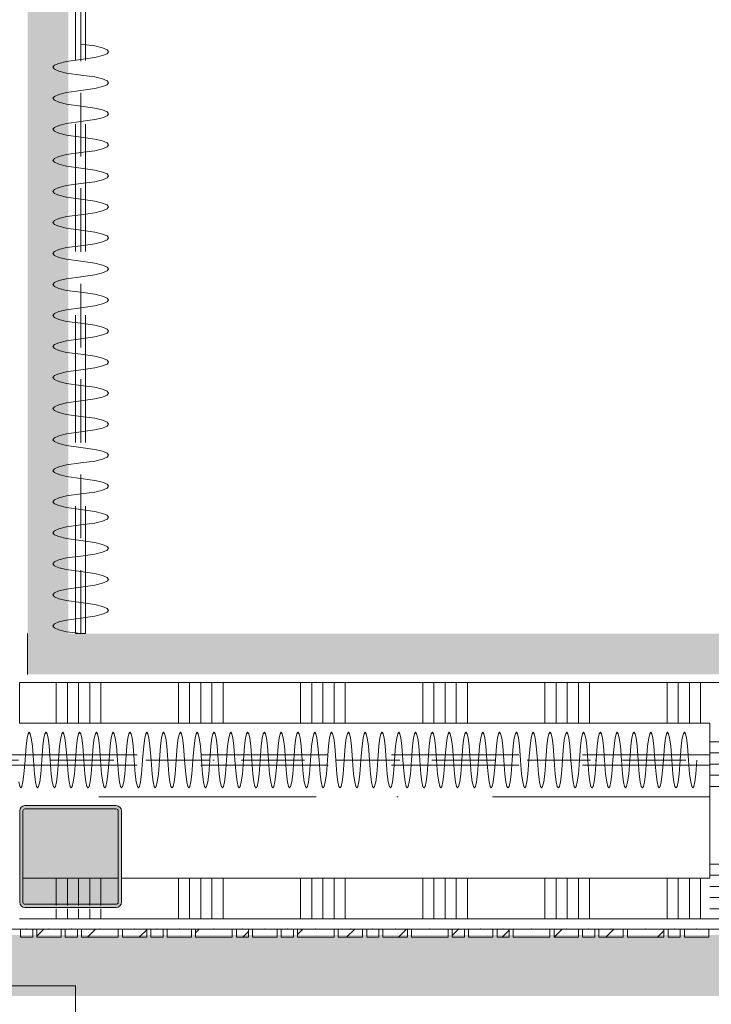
# Model space of a CAD drawing. Header units: millimetres. Extents: x -850 to 154668, y -24973 to 71030.
# Tile 144 of 212: x 38801 to 40499, y 29766 to 32181. Entities that reach past the tile are written whole.
import ezdxf

# ---------------------------------------------------------------- set-up
doc = ezdxf.new("R2010")
doc.units = ezdxf.units.MM
doc.header["$MEASUREMENT"] = 0
for name, pattern in [('B0602', [312.5, 0, -312.5]), ('B0605', [966.67, 533.33, -233.336667, 0.003333, -200]), ('B0701', [234.119993, 155.999994, -78.119999]), ('B0703', [468.700004, 312.5, -156.200004])]:
    doc.linetypes.add(name, pattern=pattern)
for name, color, linetype in [('22 NC Binnenwanden', 7, 'Continuous'), ('22 NC Binnenwanden Doorsnede-arcering', 7, 'Continuous'), ('42 Binnenwandafw', 7, 'Continuous'), ('Info Wandafwerking aanduiding', 7, 'Continuous'), ('Info Wandafwerking aanduiding Doorsnede-arcering', 7, 'Continuous'), ('New_22 NC Binnenwanden', 7, 'Continuous'), ('New_22 NC Binnenwanden Doorsnede-arcering', 7, 'Continuous'), ('New_72 VI kastenwanden', 7, 'Continuous'), ('New_Info Wandafwerking aanduiding', 7, 'Continuous'), ('New_Info Wandafwerking aanduiding Doorsnede-arcering', 7, 'Continuous'), ('S-COLS-____-OTLN.RVT S', 7, 'Continuous'), ('S-COLS-____-OTLN.RVT S 2D arcering', 7, 'Continuous')]:
    doc.layers.add(name, color=color, linetype=linetype)
pattern_1 = [(45, (0, 0), (-63.63961, 63.63961), [])]

# ---------------------------------------------------------------- blocks, each defined once
blk = doc.blocks.new('Curtain Wall_83_2')
at = {"layer": 'New_22 NC Binnenwanden Doorsnede-arcering', "linetype": 'Continuous', "lineweight": 0, "true_color": 0x000000}
h = blk.add_hatch(dxfattribs=at)
h.set_pattern_fill('310_Naaldhout__01__0002', color=18, style=0, pattern_type=2)
h.set_pattern_definition(pattern_1)
h.paths.add_polyline_path([(38802.6, 29930), (38832.6, 29930), (38832.6, 29950), (38802.6, 29950)])
h = blk.add_hatch(dxfattribs=at)
h.set_pattern_fill('310_Naaldhout__01__0002', color=18, style=0, pattern_type=2)
h.set_pattern_definition(pattern_1)
h.paths.add_polyline_path([(38842.6, 29930), (38902.6, 29930), (38902.6, 29950), (38842.6, 29950)])
h = blk.add_hatch(dxfattribs=at)
h.set_pattern_fill('310_Naaldhout__01__0002', color=18, style=0, pattern_type=2)
h.set_pattern_definition(pattern_1)
h.paths.add_polyline_path([(38912.6, 29930), (38942.6, 29930), (38942.6, 29950), (38912.6, 29950)])
h = blk.add_hatch(dxfattribs=at)
h.set_pattern_fill('310_Naaldhout__01__0002', color=18, style=0, pattern_type=2)
h.set_pattern_definition(pattern_1)
h.paths.add_polyline_path([(38952.6, 29930), (39042.6, 29930), (39042.6, 29950), (38952.6, 29950)])
h = blk.add_hatch(dxfattribs=at)
h.set_pattern_fill('310_Naaldhout__01__0002', color=18, style=0, pattern_type=2)
h.set_pattern_definition(pattern_1)
h.paths.add_polyline_path([(39052.6, 29930), (39112.6, 29930), (39112.6, 29950), (39052.6, 29950)])
h = blk.add_hatch(dxfattribs=at)
h.set_pattern_fill('310_Naaldhout__01__0002', color=18, style=0, pattern_type=2)
h.set_pattern_definition(pattern_1)
h.paths.add_polyline_path([(39122.6, 29930), (39152.6, 29930), (39152.6, 29950), (39122.6, 29950)])
h = blk.add_hatch(dxfattribs=at)
h.set_pattern_fill('310_Naaldhout__01__0002', color=18, style=0, pattern_type=2)
h.set_pattern_definition(pattern_1)
h.paths.add_polyline_path([(39162.6, 29930), (39222.6, 29930), (39222.6, 29950), (39162.6, 29950)])
h = blk.add_hatch(dxfattribs=at)
h.set_pattern_fill('310_Naaldhout__01__0002', color=18, style=0, pattern_type=2)
h.set_pattern_definition(pattern_1)
h.paths.add_polyline_path([(39232.6, 29930), (39322.6, 29930), (39322.6, 29950), (39232.6, 29950)])
h = blk.add_hatch(dxfattribs=at)
h.set_pattern_fill('310_Naaldhout__01__0002', color=18, style=0, pattern_type=2)
h.set_pattern_definition(pattern_1)
h.paths.add_polyline_path([(39332.6, 29930), (39362.6, 29930), (39362.6, 29950), (39332.6, 29950)])
h = blk.add_hatch(dxfattribs=at)
h.set_pattern_fill('310_Naaldhout__01__0002', color=18, style=0, pattern_type=2)
h.set_pattern_definition(pattern_1)
h.paths.add_polyline_path([(39372.6, 29930), (39432.6, 29930), (39432.6, 29950), (39372.6, 29950)])
h = blk.add_hatch(dxfattribs=at)
h.set_pattern_fill('310_Naaldhout__01__0002', color=18, style=0, pattern_type=2)
h.set_pattern_definition(pattern_1)
h.paths.add_polyline_path([(39442.6, 29930), (39472.6, 29930), (39472.6, 29950), (39442.6, 29950)])
h = blk.add_hatch(dxfattribs=at)
h.set_pattern_fill('310_Naaldhout__01__0002', color=18, style=0, pattern_type=2)
h.set_pattern_definition(pattern_1)
h.paths.add_polyline_path([(39482.6, 29930), (39572.6, 29930), (39572.6, 29950), (39482.6, 29950)])
h = blk.add_hatch(dxfattribs=at)
h.set_pattern_fill('310_Naaldhout__01__0002', color=18, style=0, pattern_type=2)
h.set_pattern_definition(pattern_1)
h.paths.add_polyline_path([(39582.6, 29930), (39642.6, 29930), (39642.6, 29950), (39582.6, 29950)])
h = blk.add_hatch(dxfattribs=at)
h.set_pattern_fill('310_Naaldhout__01__0002', color=18, style=0, pattern_type=2)
h.set_pattern_definition(pattern_1)
h.paths.add_polyline_path([(39652.6, 29930), (39682.6, 29930), (39682.6, 29950), (39652.6, 29950)])
h = blk.add_hatch(dxfattribs=at)
h.set_pattern_fill('310_Naaldhout__01__0002', color=18, style=0, pattern_type=2)
h.set_pattern_definition(pattern_1)
h.paths.add_polyline_path([(39692.6, 29930), (39752.6, 29930), (39752.6, 29950), (39692.6, 29950)])
h = blk.add_hatch(dxfattribs=at)
h.set_pattern_fill('310_Naaldhout__01__0002', color=18, style=0, pattern_type=2)
h.set_pattern_definition(pattern_1)
h.paths.add_polyline_path([(39762.6, 29930), (39852.6, 29930), (39852.6, 29950), (39762.6, 29950)])
h = blk.add_hatch(dxfattribs=at)
h.set_pattern_fill('310_Naaldhout__01__0002', color=18, style=0, pattern_type=2)
h.set_pattern_definition(pattern_1)
h.paths.add_polyline_path([(39862.6, 29930), (39892.6, 29930), (39892.6, 29950), (39862.6, 29950)])
h = blk.add_hatch(dxfattribs=at)
h.set_pattern_fill('310_Naaldhout__01__0002', color=18, style=0, pattern_type=2)
h.set_pattern_definition(pattern_1)
h.paths.add_polyline_path([(39902.6, 29930), (39962.6, 29930), (39962.6, 29950), (39902.6, 29950)])
h = blk.add_hatch(dxfattribs=at)
h.set_pattern_fill('310_Naaldhout__01__0002', color=18, style=0, pattern_type=2)
h.set_pattern_definition(pattern_1)
h.paths.add_polyline_path([(39972.6, 29930), (40002.6, 29930), (40002.6, 29950), (39972.6, 29950)])
h = blk.add_hatch(dxfattribs=at)
h.set_pattern_fill('310_Naaldhout__01__0002', color=18, style=0, pattern_type=2)
h.set_pattern_definition(pattern_1)
h.paths.add_polyline_path([(40012.6, 29930), (40102.6, 29930), (40102.6, 29950), (40012.6, 29950)])
h = blk.add_hatch(dxfattribs=at)
h.set_pattern_fill('310_Naaldhout__01__0002', color=18, style=0, pattern_type=2)
h.set_pattern_definition(pattern_1)
h.paths.add_polyline_path([(40112.6, 29930), (40172.6, 29930), (40172.6, 29950), (40112.6, 29950)])
h = blk.add_hatch(dxfattribs=at)
h.set_pattern_fill('310_Naaldhout__01__0002', color=18, style=0, pattern_type=2)
h.set_pattern_definition(pattern_1)
h.paths.add_polyline_path([(40182.6, 29930), (40212.6, 29930), (40212.6, 29950), (40182.6, 29950)])
h = blk.add_hatch(dxfattribs=at)
h.set_pattern_fill('310_Naaldhout__01__0002', color=18, style=0, pattern_type=2)
h.set_pattern_definition(pattern_1)
h.paths.add_polyline_path([(40222.6, 29930), (40282.6, 29930), (40282.6, 29950), (40222.6, 29950)])
h = blk.add_hatch(dxfattribs=at)
h.set_pattern_fill('310_Naaldhout__01__0002', color=18, style=0, pattern_type=2)
h.set_pattern_definition(pattern_1)
h.paths.add_polyline_path([(40292.6, 29930), (40382.6, 29930), (40382.6, 29950), (40292.6, 29950)])
h = blk.add_hatch(dxfattribs=at)
h.set_pattern_fill('310_Naaldhout__01__0002', color=18, style=0, pattern_type=2)
h.set_pattern_definition(pattern_1)
h.paths.add_polyline_path([(40392.6, 29930), (40422.6, 29930), (40422.6, 29950), (40392.6, 29950)])
h = blk.add_hatch(dxfattribs=at)
h.set_pattern_fill('310_Naaldhout__01__0002', color=18, style=0, pattern_type=2)
h.set_pattern_definition(pattern_1)
h.paths.add_polyline_path([(40432.6, 29930), (40492.6, 29930), (40492.6, 29950), (40432.6, 29950)])
at = {"layer": 'New_22 NC Binnenwanden', "color": 9, "linetype": 'B0703', "lineweight": 0}
for p, q in [((38817.6, 29950), (38747.6, 29950)), ((38872.6, 29950), (38817.6, 29950)), ((38927.6, 29950), (38872.6, 29950)), ((38997.6, 29950), (38927.6, 29950)), ((39082.6, 29950), (38997.6, 29950)), ((39137.6, 29950), (39082.6, 29950)), ((39192.6, 29950), (39137.6, 29950)), ((39277.6, 29950), (39192.6, 29950)), ((39347.6, 29950), (39277.6, 29950)), ((39402.6, 29950), (39347.6, 29950)), ((39457.6, 29950), (39402.6, 29950)), ((39527.6, 29950), (39457.6, 29950)), ((39612.6, 29950), (39527.6, 29950)), ((39667.6, 29950), (39612.6, 29950)), ((39722.6, 29950), (39667.6, 29950)), ((39807.6, 29950), (39722.6, 29950)), ((39877.6, 29950), (39807.6, 29950)), ((39932.6, 29950), (39877.6, 29950)), ((39987.6, 29950), (39932.6, 29950)), ((40057.6, 29950), (39987.6, 29950)), ((40142.6, 29950), (40057.6, 29950)), ((40197.6, 29950), (40142.6, 29950)), ((40252.6, 29950), (40197.6, 29950)), ((40337.6, 29950), (40252.6, 29950)), ((40407.6, 29950), (40337.6, 29950)), ((40462.6, 29950), (40407.6, 29950)), ((40517.6, 29950), (40462.6, 29950))]:
    blk.add_line(p, q, dxfattribs=at)
at = {"layer": 'New_22 NC Binnenwanden', "color": 7, "linetype": 'Continuous', "lineweight": 0}
for p, q in [((38802.6, 29950), (38802.6, 29930)), ((38832.6, 29950), (38802.6, 29950)), ((38832.6, 29930), (38802.6, 29930)), ((38832.6, 29950), (38832.6, 29930)), ((38842.6, 29950), (38842.6, 29930)), ((38902.6, 29950), (38842.6, 29950)), ((38902.6, 29930), (38842.6, 29930)), ((38902.6, 29950), (38902.6, 29930)), ((38912.6, 29950), (38912.6, 29930)), ((38942.6, 29950), (38912.6, 29950)), ((38942.6, 29930), (38912.6, 29930)), ((38942.6, 29950), (38942.6, 29930)), ((38952.6, 29950), (38952.6, 29930)), ((39042.6, 29950), (38952.6, 29950)), ((39042.6, 29930), (38952.6, 29930)), ((39042.6, 29950), (39042.6, 29930)), ((39052.6, 29950), (39052.6, 29930)), ((39112.6, 29950), (39052.6, 29950)), ((39112.6, 29930), (39052.6, 29930)), ((39112.6, 29950), (39112.6, 29930)), ((39122.6, 29950), (39122.6, 29930)), ((39152.6, 29950), (39122.6, 29950)), ((39152.6, 29930), (39122.6, 29930)), ((39152.6, 29950), (39152.6, 29930)), ((39162.6, 29950), (39162.6, 29930)), ((39222.6, 29950), (39162.6, 29950)), ((39222.6, 29930), (39162.6, 29930)), ((39222.6, 29950), (39222.6, 29930)), ((39232.6, 29950), (39232.6, 29930)), ((39322.6, 29950), (39232.6, 29950)), ((39322.6, 29930), (39232.6, 29930)), ((39322.6, 29950), (39322.6, 29930)), ((39332.6, 29950), (39332.6, 29930)), ((39362.6, 29950), (39332.6, 29950)), ((39362.6, 29930), (39332.6, 29930)), ((39362.6, 29950), (39362.6, 29930)), ((39372.6, 29950), (39372.6, 29930)), ((39432.6, 29950), (39372.6, 29950)), ((39432.6, 29930), (39372.6, 29930)), ((39432.6, 29950), (39432.6, 29930)), ((39442.6, 29950), (39442.6, 29930)), ((39472.6, 29950), (39442.6, 29950)), ((39472.6, 29930), (39442.6, 29930)), ((39472.6, 29950), (39472.6, 29930)), ((39482.6, 29950), (39482.6, 29930)), ((39572.6, 29950), (39482.6, 29950)), ((39572.6, 29930), (39482.6, 29930)), ((39572.6, 29950), (39572.6, 29930)), ((39582.6, 29950), (39582.6, 29930)), ((39642.6, 29950), (39582.6, 29950)), ((39642.6, 29930), (39582.6, 29930)), ((39642.6, 29950), (39642.6, 29930)), ((39652.6, 29950), (39652.6, 29930)), ((39682.6, 29950), (39652.6, 29950)), ((39682.6, 29930), (39652.6, 29930)), ((39682.6, 29950), (39682.6, 29930)), ((39692.6, 29950), (39692.6, 29930)), ((39752.6, 29950), (39692.6, 29950)), ((39752.6, 29930), (39692.6, 29930)), ((39752.6, 29950), (39752.6, 29930)), ((39762.6, 29950), (39762.6, 29930)), ((39852.6, 29950), (39762.6, 29950)), ((39852.6, 29930), (39762.6, 29930)), ((39852.6, 29950), (39852.6, 29930)), ((39862.6, 29950), (39862.6, 29930)), ((39892.6, 29950), (39862.6, 29950)), ((39892.6, 29930), (39862.6, 29930)), ((39892.6, 29950), (39892.6, 29930)), ((39902.6, 29950), (39902.6, 29930)), ((39962.6, 29950), (39902.6, 29950)), ((39962.6, 29930), (39902.6, 29930)), ((39962.6, 29950), (39962.6, 29930)), ((39972.6, 29950), (39972.6, 29930)), ((40002.6, 29950), (39972.6, 29950)), ((40002.6, 29930), (39972.6, 29930)), ((40002.6, 29950), (40002.6, 29930)), ((40012.6, 29950), (40012.6, 29930)), ((40102.6, 29950), (40012.6, 29950)), ((40102.6, 29930), (40012.6, 29930)), ((40102.6, 29950), (40102.6, 29930)), ((40112.6, 29950), (40112.6, 29930)), ((40172.6, 29950), (40112.6, 29950)), ((40172.6, 29930), (40112.6, 29930)), ((40172.6, 29950), (40172.6, 29930)), ((40182.6, 29950), (40182.6, 29930)), ((40212.6, 29950), (40182.6, 29950)), ((40212.6, 29930), (40182.6, 29930)), ((40212.6, 29950), (40212.6, 29930)), ((40222.6, 29950), (40222.6, 29930)), ((40282.6, 29950), (40222.6, 29950)), ((40282.6, 29930), (40222.6, 29930)), ((40282.6, 29950), (40282.6, 29930)), ((40292.6, 29950), (40292.6, 29930)), ((40382.6, 29950), (40292.6, 29950)), ((40382.6, 29930), (40292.6, 29930)), ((40382.6, 29950), (40382.6, 29930)), ((40392.6, 29950), (40392.6, 29930)), ((40422.6, 29950), (40392.6, 29950)), ((40422.6, 29930), (40392.6, 29930)), ((40422.6, 29950), (40422.6, 29930)), ((40432.6, 29950), (40432.6, 29930)), ((40492.6, 29950), (40432.6, 29950)), ((40492.6, 29930), (40432.6, 29930)), ((40492.6, 29950), (40492.6, 29930))]:
    blk.add_line(p, q, dxfattribs=at)
at = {"layer": 'New_22 NC Binnenwanden', "color": 9, "linetype": 'B0703', "lineweight": 0}
for p in [(38817.6, 29950), (38817.6, 29950), (38872.6, 29950), (38872.6, 29950), (38927.6, 29950), (38927.6, 29950), (38997.6, 29950), (38997.6, 29950), (39082.6, 29950), (39082.6, 29950), (39137.6, 29950), (39137.6, 29950), (39192.6, 29950), (39192.6, 29950), (39277.6, 29950), (39277.6, 29950), (39347.6, 29950), (39347.6, 29950), (39402.6, 29950), (39402.6, 29950), (39457.6, 29950), (39457.6, 29950), (39527.6, 29950), (39527.6, 29950), (39612.6, 29950), (39612.6, 29950), (39667.6, 29950), (39667.6, 29950), (39722.6, 29950), (39722.6, 29950), (39807.6, 29950), (39807.6, 29950), (39877.6, 29950), (39877.6, 29950), (39932.6, 29950), (39932.6, 29950), (39987.6, 29950), (39987.6, 29950), (40057.6, 29950), (40057.6, 29950), (40142.6, 29950), (40142.6, 29950), (40197.6, 29950), (40197.6, 29950), (40252.6, 29950), (40252.6, 29950), (40337.6, 29950), (40337.6, 29950), (40407.6, 29950), (40407.6, 29950), (40462.6, 29950), (40462.6, 29950)]:
    blk.add_point(p, dxfattribs=at)
at = {"layer": 'New_22 NC Binnenwanden', "color": 1, "linetype": 'Continuous', "lineweight": 0}
for p in [(38817.6, 29950), (38872.6, 29950), (38927.6, 29950), (38997.6, 29950), (39082.6, 29950), (39137.6, 29950), (39192.6, 29950), (39277.6, 29950), (39347.6, 29950), (39402.6, 29950), (39457.6, 29950), (39527.6, 29950), (39612.6, 29950), (39667.6, 29950), (39722.6, 29950), (39807.6, 29950), (39877.6, 29950), (39932.6, 29950), (39987.6, 29950), (40057.6, 29950), (40142.6, 29950), (40197.6, 29950), (40252.6, 29950), (40337.6, 29950), (40407.6, 29950), (40462.6, 29950)]:
    blk.add_point(p, dxfattribs=at)
blk = doc.blocks.new('*X1259')
at = {"layer": 'New_22 NC Binnenwanden Doorsnede-arcering', "color": 254, "linetype": 'Continuous', "lineweight": 0, "true_color": 0xe9ebeb}
for p, q in [((39190.3, 29975), (39190.3, 30075)), ((39217.7, 29975), (39217.7, 30075)), ((39245.1, 29975), (39245.1, 30075)), ((39272.6, 29975), (39272.6, 30075)), ((39300, 29975), (39300, 30075)), ((39490.3, 29975), (39490.3, 30075)), ((39517.7, 29975), (39517.7, 30075)), ((39545.1, 29975), (39545.1, 30075)), ((39572.6, 29975), (39572.6, 30075)), ((39600, 29975), (39600, 30075)), ((39790.3, 29975), (39790.3, 30075)), ((39817.7, 29975), (39817.7, 30075)), ((39845.1, 29975), (39845.1, 30075)), ((39872.6, 29975), (39872.6, 30075)), ((39900, 29975), (39900, 30075)), ((40090.3, 29975), (40090.3, 30075)), ((40117.7, 29975), (40117.7, 30075)), ((40145.1, 29975), (40145.1, 30075)), ((40172.6, 29975), (40172.6, 30075)), ((40200, 29975), (40200, 30075)), ((40390.3, 29975), (40390.3, 30075)), ((40417.7, 29975), (40417.7, 30075)), ((40445.1, 29975), (40445.1, 30075)), ((40472.6, 29975), (40472.6, 30075)), ((38890.3, 29975), (38890.3, 30000)), ((38917.7, 29975), (38917.7, 30000)), ((38945.1, 29975), (38945.1, 30000)), ((38972.6, 29975), (38972.6, 30000)), ((39000, 29975), (39000, 30000))]:
    blk.add_line(p, q, dxfattribs=at)
blk = doc.blocks.new('*X1260')
at = {"layer": 'New_22 NC Binnenwanden Doorsnede-arcering', "color": 254, "linetype": 'Continuous', "lineweight": 0, "true_color": 0xe9ebeb}
for p, q in [((38890.3, 30008), (38890.3, 30075)), ((38917.7, 30008), (38917.7, 30075)), ((38945.1, 30008), (38945.1, 30075)), ((38972.6, 30008), (38972.6, 30075)), ((39000, 30008), (39000, 30075))]:
    blk.add_line(p, q, dxfattribs=at)
blk = doc.blocks.new('Wall_178_2', base_point=(42550.3, 30075))
at = {"layer": 'New_22 NC Binnenwanden', "color": 8, "linetype": 'Continuous', "lineweight": 0, "true_color": 0x778488, "flags": 128}
for points in [[(39042, 30075), (38808, 30075)], [(40495.1, 30075), (39050, 30075)], [(38799.9, 29975), (42550.3, 29975)]]:
    blk.add_lwpolyline(points, dxfattribs=at)
at = {"layer": 'New_22 NC Binnenwanden', "color": 8, "lineweight": 0, "true_color": 0x778488}
for name in ['*X1259', '*X1260']:
    blk.add_blockref(name, (0, 0), dxfattribs=at)
blk = doc.blocks.new('*X1555')
at = {"layer": '22 NC Binnenwanden Doorsnede-arcering', "color": 254, "linetype": 'Continuous', "lineweight": 0, "true_color": 0xe9ebeb}
for p, q in [((40495.1, 30409.7), (40595.1, 30409.7)), ((40495.1, 30382.3), (40595.1, 30382.3)), ((40495.1, 30354.9), (40595.1, 30354.9)), ((40495.1, 30327.4), (40595.1, 30327.4)), ((40495.1, 30300), (40595.1, 30300)), ((40495.1, 30109.7), (40595.1, 30109.7)), ((40495.1, 30082.3), (40595.1, 30082.3))]:
    blk.add_line(p, q, dxfattribs=at)
blk = doc.blocks.new('*X1558')
at = {"layer": '22 NC Binnenwanden Doorsnede-arcering', "color": 254, "linetype": 'Continuous', "lineweight": 0, "true_color": 0xe9ebeb}
for p, q in [((40495.1, 30054.9), (40595.1, 30054.9)), ((40495.1, 30027.4), (40595.1, 30027.4)), ((40495.1, 30000), (40595.1, 30000))]:
    blk.add_line(p, q, dxfattribs=at)
blk = doc.blocks.new('Wall_267_2', base_point=(40595.1, 30075))
at = {"layer": '22 NC Binnenwanden', "color": 8, "linetype": 'Continuous', "lineweight": 0, "true_color": 0x778488, "flags": 128}
for points in [[(40595.1, 30555), (40495.1, 30555)], [(40595.1, 30075), (40595.1, 30555)], [(40495.1, 30455), (40495.1, 30075)]]:
    blk.add_lwpolyline(points, dxfattribs=at)
at = {"layer": 'New_22 NC Binnenwanden', "color": 8, "linetype": 'Continuous', "lineweight": 0, "true_color": 0x778488}
blk.add_line((40495.1, 29975), (40595.1, 29975), dxfattribs=at)
at = {"layer": '22 NC Binnenwanden', "color": 8, "lineweight": 0, "true_color": 0x778488}
for name in ['*X1555', '*X1558']:
    blk.add_blockref(name, (0, 0), dxfattribs=at)
blk = doc.blocks.new('*X1560')
at = {"layer": '22 NC Binnenwanden Doorsnede-arcering', "color": 254, "linetype": 'Continuous', "lineweight": 0, "true_color": 0xe9ebeb}
for p, q in [((38890.3, 30455), (38890.3, 30555)), ((38917.7, 30455), (38917.7, 30555)), ((38945.1, 30455), (38945.1, 30555)), ((38972.6, 30455), (38972.6, 30555)), ((39000, 30455), (39000, 30555)), ((39190.3, 30455), (39190.3, 30555)), ((39217.7, 30455), (39217.7, 30555)), ((39245.1, 30455), (39245.1, 30555)), ((39272.6, 30455), (39272.6, 30555)), ((39300, 30455), (39300, 30555)), ((39490.3, 30455), (39490.3, 30555)), ((39517.7, 30455), (39517.7, 30555)), ((39545.1, 30455), (39545.1, 30555)), ((39572.6, 30455), (39572.6, 30555)), ((39600, 30455), (39600, 30555)), ((39790.3, 30455), (39790.3, 30555)), ((39817.7, 30455), (39817.7, 30555)), ((39845.1, 30455), (39845.1, 30555)), ((39872.6, 30455), (39872.6, 30555)), ((39900, 30455), (39900, 30555)), ((40090.3, 30455), (40090.3, 30555)), ((40117.7, 30455), (40117.7, 30555)), ((40145.1, 30455), (40145.1, 30555)), ((40172.6, 30455), (40172.6, 30555)), ((40200, 30455), (40200, 30555)), ((40390.3, 30455), (40390.3, 30555)), ((40417.7, 30455), (40417.7, 30555)), ((40445.1, 30455), (40445.1, 30555)), ((40472.6, 30455), (40472.6, 30555))]:
    blk.add_line(p, q, dxfattribs=at)
blk = doc.blocks.new('Wall_268_2', base_point=(40595.1, 30555))
at = {"layer": '22 NC Binnenwanden', "color": 8, "linetype": 'Continuous', "lineweight": 0, "true_color": 0x778488, "flags": 128}
for points in [[(40495.1, 30555), (38800, 30555)], [(38800, 30555), (38800, 30455)], [(38800, 30455), (40495.1, 30455)]]:
    blk.add_lwpolyline(points, dxfattribs=at)
at = {"layer": '22 NC Binnenwanden', "color": 8, "lineweight": 0, "true_color": 0x778488}
blk.add_blockref('*X1560', (0, 0), dxfattribs=at)
blk = doc.blocks.new('Wall_325_2', base_point=(40615.1, 30575))
at = {"layer": 'Info Wandafwerking aanduiding Doorsnede-arcering', "linetype": 'Continuous', "lineweight": 0, "true_color": 0x0ba833}
for points in [[(38920, 30675), (38820, 30575), (38920, 30575)], [(38820, 30675), (38820, 30575), (38920, 30675)], [(40615.1, 30675), (38920, 30675), (38920, 30575), (40615.1, 30575)]]:
    blk.add_hatch(color=104, dxfattribs=at).paths.add_polyline_path(points)
at = {"layer": 'Info Wandafwerking aanduiding', "color": 9, "linetype": 'Continuous', "lineweight": 0, "flags": 128}
blk.add_lwpolyline([(38820, 30575), (38820, 30675)], dxfattribs=at)
blk = doc.blocks.new('Wall_326_2', base_point=(38820, 30575))
at = {"layer": 'Info Wandafwerking aanduiding Doorsnede-arcering', "linetype": 'Continuous', "lineweight": 0, "true_color": 0x0ba833}
blk.add_hatch(color=104, dxfattribs=at).paths.add_polyline_path([(38920, 30675), (38920.5, 38524.9), (38820.5, 38524.9), (38820, 30675)])
blk = doc.blocks.new('Curtain #1580')
at = {"layer": 'New_72 VI kastenwanden', "color": 1, "linetype": 'B0701', "lineweight": 0}
blk.add_line((0, 0), (7969.9, 0), dxfattribs=at)
blk.add_line((0, 0), (7969.9, 0), dxfattribs=at)
at = {"layer": 'New_72 VI kastenwanden', "color": 7, "linetype": 'Continuous', "lineweight": 0, "flags": 128}
blk.add_lwpolyline([(0, 0), (4.8, 34.9), (9.5, 53.6), (14.3, 64.6), (19, 68.3), (23.8, 64.6), (28.6, 53.6), (33.3, 34.9), (38.1, 0), (42.8, -34.9), (47.6, -53.6), (52.3, -64.6), (57.1, -68.3), (61.9, -64.6), (66.6, -53.6), (71.4, -34.9), (76.1, 0), (80.9, 34.9), (85.7, 53.6), (90.4, 64.6), (95.2, 68.3), (99.9, 64.6), (104.7, 53.6), (109.4, 34.9), (114.2, 0), (119, -34.9), (123.7, -53.6), (128.5, -64.6), (133.2, -68.3), (138, -64.6), (142.8, -53.6), (147.5, -34.9), (152.3, 0), (157, 34.9), (161.8, 53.6), (166.5, 64.6), (171.3, 68.3), (176.1, 64.6), (180.8, 53.6), (185.6, 34.9), (190.3, 0), (195.1, -34.9), (199.9, -53.6), (204.6, -64.6), (209.4, -68.3), (214.1, -64.6), (218.9, -53.6), (223.6, -34.9), (228.4, 0), (233.2, 34.9), (237.9, 53.6), (242.7, 64.6), (247.4, 68.3), (252.2, 64.6), (257, 53.6), (261.7, 34.9), (266.5, 0), (271.2, -34.9), (276, -53.6), (280.7, -64.6), (285.5, -68.3), (290.3, -64.6), (295, -53.6), (299.8, -34.9), (304.5, 0), (309.3, 34.9), (314.1, 53.6), (318.8, 64.6), (323.6, 68.3), (328.3, 64.6), (333.1, 53.6), (337.8, 34.9), (342.6, 0), (347.4, -34.9), (352.1, -53.6), (356.9, -64.6), (361.6, -68.3), (366.4, -64.6), (371.2, -53.6), (375.9, -34.9), (380.7, 0), (385.4, 34.9), (390.2, 53.6), (394.9, 64.6), (399.7, 68.3), (404.5, 64.6), (409.2, 53.6), (414, 34.9), (418.7, 0), (423.5, -34.9), (428.3, -53.6), (433, -64.6), (437.8, -68.3), (442.5, -64.6), (447.3, -53.6), (452, -34.9), (456.8, 0), (461.6, 34.9), (466.3, 53.6), (471.1, 64.6), (475.8, 68.3), (480.6, 64.6), (485.4, 53.6), (490.1, 34.9), (494.9, 0), (499.6, -34.9), (504.4, -53.6), (509.1, -64.6), (513.9, -68.3), (518.7, -64.6), (523.4, -53.6), (528.2, -34.9), (532.9, 0), (537.7, 34.9), (542.5, 53.6), (547.2, 64.6), (552, 68.3), (556.7, 64.6), (561.5, 53.6), (566.2, 34.9), (571, 0), (575.8, -34.9), (580.5, -53.6), (585.3, -64.6), (590, -68.3), (594.8, -64.6), (599.6, -53.6), (604.3, -34.9), (609.1, 0), (613.8, 34.9), (618.6, 53.6), (623.3, 64.6), (628.1, 68.3), (632.9, 64.6), (637.6, 53.6), (642.4, 34.9), (647.1, 0), (651.9, -34.9), (656.7, -53.6), (661.4, -64.6), (666.2, -68.3), (670.9, -64.6), (675.7, -53.6), (680.4, -34.9), (685.2, 0), (690, 34.9), (694.7, 53.6), (699.5, 64.6), (704.2, 68.3), (709, 64.6), (713.8, 53.6), (718.5, 34.9), (723.3, 0), (728, -34.9), (732.8, -53.6), (737.5, -64.6), (742.3, -68.3), (747.1, -64.6), (751.8, -53.6), (756.6, -34.9), (761.3, 0), (766.1, 34.9), (770.9, 53.6), (775.6, 64.6), (780.4, 68.3), (785.1, 64.6), (789.9, 53.6), (794.6, 34.9), (799.4, 0), (804.2, -34.9), (808.9, -53.6), (813.7, -64.6), (818.4, -68.3), (823.2, -64.6), (828, -53.6), (832.7, -34.9), (837.5, 0), (842.2, 34.9), (847, 53.6), (851.7, 64.6), (856.5, 68.3), (861.3, 64.6), (866, 53.6), (870.8, 34.9), (875.5, 0), (880.3, -34.9), (885.1, -53.6), (889.8, -64.6), (894.6, -68.3), (899.3, -64.6), (904.1, -53.6), (908.8, -34.9), (913.6, 0), (918.4, 34.9), (923.1, 53.6), (927.9, 64.6), (932.6, 68.3), (937.4, 64.6), (942.2, 53.6), (946.9, 34.9), (951.7, 0), (956.4, -34.9), (961.2, -53.6), (965.9, -64.6), (970.7, -68.3), (975.5, -64.6), (980.2, -53.6), (985, -34.9), (989.7, 0), (994.5, 34.9), (999.3, 53.6), (1004, 64.6), (1008.8, 68.3), (1013.5, 64.6), (1018.3, 53.6), (1023, 34.9), (1027.8, 0), (1032.6, -34.9), (1037.3, -53.6), (1042.1, -64.6), (1046.8, -68.3), (1051.6, -64.6), (1056.4, -53.6), (1061.1, -34.9), (1065.9, 0), (1070.6, 34.9), (1075.4, 53.6), (1080.1, 64.6), (1084.9, 68.3), (1089.7, 64.6), (1094.4, 53.6), (1099.2, 34.9), (1103.9, 0), (1108.7, -34.9), (1113.5, -53.6), (1118.2, -64.6), (1123, -68.3), (1127.7, -64.6), (1132.5, -53.6), (1137.2, -34.9), (1142, 0), (1146.8, 34.9), (1151.5, 53.6), (1156.3, 64.6), (1161, 68.3), (1165.8, 64.6), (1170.6, 53.6), (1175.3, 34.9), (1180.1, 0), (1184.8, -34.9), (1189.6, -53.6), (1194.4, -64.6), (1199.1, -68.3), (1203.9, -64.6), (1208.6, -53.6), (1213.4, -34.9), (1218.1, 0), (1222.9, 34.9), (1227.7, 53.6), (1232.4, 64.6), (1237.2, 68.3), (1241.9, 64.6), (1246.7, 53.6), (1251.5, 34.9), (1256.2, 0), (1261, -34.9), (1265.7, -53.6), (1270.5, -64.6), (1275.2, -68.3), (1280, -64.6), (1284.8, -53.6), (1289.5, -34.9), (1294.3, 0), (1299, 34.9), (1303.8, 53.6), (1308.6, 64.6), (1313.3, 68.3), (1318.1, 64.6), (1322.8, 53.6), (1327.6, 34.9), (1332.3, 0), (1337.1, -34.9), (1341.9, -53.6), (1346.6, -64.6), (1351.4, -68.3), (1356.1, -64.6), (1360.9, -53.6), (1365.7, -34.9), (1370.4, 0), (1375.2, 34.9), (1379.9, 53.6), (1384.7, 64.6), (1389.4, 68.3), (1394.2, 64.6), (1399, 53.6), (1403.7, 34.9), (1408.5, 0), (1413.2, -34.9), (1418, -53.6), (1422.8, -64.6), (1427.5, -68.3), (1432.3, -64.6), (1437, -53.6), (1441.8, -34.9), (1446.5, 0)], dxfattribs=at)
blk = doc.blocks.new('Column 299[139]_2', base_point=(0.5, 3))
at = {"layer": 'S-COLS-____-OTLN.RVT S 2D arcering', "linetype": 'Continuous', "lineweight": 0, "true_color": 0x778488}
h = blk.add_hatch(color=8, dxfattribs=at)
h.paths.add_polyline_path([(38800.5, 30016), (38801.5, 30011), (38804.3, 30006.8), (38808.5, 30004), (38813.5, 30003), (39037.5, 30003), (39042.5, 30004), (39046.7, 30006.8), (39049.5, 30011), (39050.5, 30016), (39050.5, 30240), (39049.5, 30244.9), (39046.7, 30249.2), (39042.5, 30252), (39037.5, 30253), (38813.5, 30253), (38808.5, 30252), (38804.3, 30249.2), (38801.5, 30244.9), (38800.5, 30240)])
h.paths.add_polyline_path([(39037.5, 30011), (38813.5, 30011), (38811.6, 30011.3), (38810, 30012.4), (38808.9, 30014), (38808.5, 30016), (38808.5, 30240), (38808.9, 30241.9), (38810, 30243.5), (38811.6, 30244.6), (38813.5, 30245), (39037.5, 30245), (39039.4, 30244.6), (39041.1, 30243.5), (39042.1, 30241.9), (39042.5, 30240), (39042.5, 30016), (39042.1, 30014), (39041.1, 30012.4), (39039.4, 30011.3)], flags=0)
blk.add_hatch(color=8, dxfattribs=at).paths.add_polyline_path([(39037.5, 30245), (38813.5, 30245), (38811.6, 30244.6), (38810, 30243.5), (38808.9, 30241.9), (38808.5, 30240), (38808.5, 30016), (38808.9, 30014), (38810, 30012.4), (38811.6, 30011.3), (38813.5, 30011), (39037.5, 30011), (39039.4, 30011.3), (39041.1, 30012.4), (39042.1, 30014), (39042.5, 30016), (39042.5, 30240), (39042.1, 30241.9), (39041.1, 30243.5), (39039.4, 30244.6)])
at = {"layer": 'S-COLS-____-OTLN.RVT S', "color": 1, "linetype": 'Continuous', "lineweight": 0}
for p, q in [((38801.5, 30244.9), (38800.5, 30240)), ((38804.3, 30249.2), (38801.5, 30244.9)), ((38808.5, 30252), (38804.3, 30249.2)), ((38813.5, 30253), (38808.5, 30252)), ((38808.9, 30241.9), (38810, 30243.5)), ((38810, 30243.5), (38811.6, 30244.6)), ((38811.6, 30244.6), (38813.5, 30245)), ((39037.5, 30253), (38813.5, 30253)), ((38813.5, 30245), (39037.5, 30245)), ((39042.5, 30252), (39037.5, 30253)), ((39037.5, 30245), (39039.4, 30244.6)), ((39039.4, 30244.6), (39041.1, 30243.5)), ((39041.1, 30243.5), (39042.1, 30241.9)), ((39046.7, 30249.2), (39042.5, 30252)), ((39049.5, 30244.9), (39046.7, 30249.2)), ((39050.5, 30240), (39049.5, 30244.9)), ((38800.5, 30240), (38800.5, 30016)), ((38808.5, 30240), (38808.9, 30241.9)), ((38808.5, 30016), (38808.5, 30240)), ((39042.1, 30241.9), (39042.5, 30240)), ((39042.5, 30240), (39042.5, 30016)), ((39050.5, 30016), (39050.5, 30240)), ((38800.5, 30016), (38801.5, 30011)), ((38801.5, 30011), (38804.3, 30006.8)), ((38804.3, 30006.8), (38808.5, 30004)), ((38808.9, 30014), (38808.5, 30016)), ((38808.5, 30004), (38813.5, 30003)), ((38810, 30012.4), (38808.9, 30014)), ((38811.6, 30011.3), (38810, 30012.4)), ((38813.5, 30011), (38811.6, 30011.3)), ((39037.5, 30011), (38813.5, 30011)), ((38813.5, 30003), (39037.5, 30003)), ((39039.4, 30011.3), (39037.5, 30011)), ((39037.5, 30003), (39042.5, 30004)), ((39041.1, 30012.4), (39039.4, 30011.3)), ((39042.1, 30014), (39041.1, 30012.4)), ((39042.5, 30016), (39042.1, 30014)), ((39042.5, 30004), (39046.7, 30006.8)), ((39046.7, 30006.8), (39049.5, 30011)), ((39049.5, 30011), (39050.5, 30016))]:
    blk.add_line(p, q, dxfattribs=at)
blk = doc.blocks.new('Beam_5_2', base_point=(38799.9, 30675))
at = {"layer": '42 Binnenwandafw', "color": 9, "linetype": 'B0703', "lineweight": 0}
for p, q in [((38937.4, 30675), (38938, 38644.9)), ((38962.4, 30675), (38963, 38644.9)), ((38962.4, 30675), (38937.4, 30675))]:
    blk.add_line(p, q, dxfattribs=at)
blk = doc.blocks.new('Wall_623_2', base_point=(31001.1, 29861.8))
at = {"layer": 'New_Info Wandafwerking aanduiding Doorsnede-arcering', "linetype": 'Continuous', "lineweight": 0, "true_color": 0x99a3a6}
blk.add_hatch(color=253, dxfattribs=at).paths.add_polyline_path([(31075.9, 29786.8), (44916.5, 29785.2), (44916.5, 29935.2), (31076.2, 29936.8)])
blk = doc.blocks.new('Beam_8_2', base_point=(40495.1, 30275))
at = {"layer": '42 Binnenwandafw', "color": 9, "linetype": 'B0703', "lineweight": 0}
for p, q in [((40495.1, 30377.5), (31686.3, 30377.5)), ((40495.1, 30377.5), (40495.1, 30352.5)), ((40495.1, 30352.5), (31686.3, 30352.5))]:
    blk.add_line(p, q, dxfattribs=at)
at = {"layer": '42 Binnenwandafw', "color": 9, "linetype": 'B0605', "lineweight": 0}
blk.add_line((40495.1, 30275), (31686.3, 30275), dxfattribs=at)
blk = doc.blocks.new('Curtain #1580_3')
at = {"layer": 'New_72 VI kastenwanden', "color": 255, "linetype": 'B0602', "lineweight": 0}
blk.add_line((0, 0), (8377.2, 0), dxfattribs=at)
at = {"layer": 'New_72 VI kastenwanden', "color": 255, "linetype": 'B0701', "lineweight": 0}
blk.add_line((0, 0), (8377.2, 0), dxfattribs=at)
at = {"layer": 'New_72 VI kastenwanden', "color": 7, "linetype": 'Continuous', "lineweight": 0, "flags": 128}
blk.add_lwpolyline([(8377.2, 0), (8374.6, 34.8), (8372, 53.5), (8369.4, 64.6), (8366.9, 68.2), (8364.3, 64.6), (8361.7, 53.5), (8359.1, 34.8), (8356.6, 0), (8354, -34.8), (8351.4, -53.5), (8348.8, -64.6), (8346.2, -68.2), (8343.7, -64.6), (8341.1, -53.5), (8338.5, -34.8), (8335.9, 0), (8333.3, 34.8), (8330.8, 53.5), (8328.2, 64.6), (8325.6, 68.2), (8323, 64.6), (8320.5, 53.5), (8317.9, 34.8), (8315.3, 0), (8312.7, -34.8), (8310.1, -53.5), (8307.6, -64.6), (8305, -68.2), (8302.4, -64.6), (8299.8, -53.5), (8297.3, -34.8), (8294.7, 0), (8292.1, 34.8), (8289.5, 53.5), (8286.9, 64.6), (8284.4, 68.2), (8281.8, 64.6), (8279.2, 53.5), (8276.6, 34.8), (8274.1, 0), (8271.5, -34.8), (8268.9, -53.5), (8266.3, -64.6), (8263.7, -68.2), (8261.2, -64.6), (8258.6, -53.5), (8256, -34.8), (8253.4, 0), (8250.9, 34.8), (8248.3, 53.5), (8245.7, 64.6), (8243.1, 68.2), (8240.5, 64.6), (8238, 53.5), (8235.4, 34.8), (8232.8, 0), (8230.2, -34.8), (8227.6, -53.5), (8225.1, -64.6), (8222.5, -68.2), (8219.9, -64.6), (8217.3, -53.5), (8214.8, -34.8), (8212.2, 0), (8209.6, 34.8), (8207, 53.5), (8204.4, 64.6), (8201.9, 68.2), (8199.3, 64.6), (8196.7, 53.5), (8194.1, 34.8), (8191.6, 0), (8189, -34.8), (8186.4, -53.5), (8183.8, -64.6), (8181.2, -68.2), (8178.7, -64.6), (8176.1, -53.5), (8173.5, -34.8), (8170.9, 0), (8168.4, 34.8), (8165.8, 53.5), (8163.2, 64.6), (8160.6, 68.2), (8158, 64.6), (8155.5, 53.5), (8152.9, 34.8), (8150.3, 0), (8147.7, -34.8), (8145.2, -53.5), (8142.6, -64.6), (8140, -68.2), (8137.4, -64.6), (8134.8, -53.5), (8132.3, -34.8), (8129.7, 0), (8127.1, 34.8), (8124.5, 53.5), (8121.9, 64.6), (8119.4, 68.2), (8116.8, 64.6), (8114.2, 53.5), (8111.6, 34.8), (8109.1, 0), (8106.5, -34.8), (8103.9, -53.5), (8101.3, -64.6), (8098.7, -68.2), (8096.2, -64.6), (8093.6, -53.5), (8091, -34.8), (8088.4, 0), (8085.9, 34.8), (8083.3, 53.5), (8080.7, 64.6), (8078.1, 68.2), (8075.5, 64.6), (8073, 53.5), (8070.4, 34.8), (8067.8, 0), (8065.2, -34.8), (8062.7, -53.5), (8060.1, -64.6), (8057.5, -68.2), (8054.9, -64.6), (8052.3, -53.5), (8049.8, -34.8), (8047.2, 0), (8044.6, 34.8), (8042, 53.5), (8039.5, 64.6), (8036.9, 68.2), (8034.3, 64.6), (8031.7, 53.5), (8029.1, 34.8), (8026.6, 0), (8024, -34.8), (8021.4, -53.5), (8018.8, -64.6), (8016.3, -68.2), (8013.7, -64.6), (8011.1, -53.5), (8008.5, -34.8), (8005.9, 0), (8003.4, 34.8), (8000.8, 53.5), (7998.2, 64.6), (7995.6, 68.2), (7993, 64.6), (7990.5, 53.5), (7987.9, 34.8), (7985.3, 0), (7982.7, -34.8), (7980.2, -53.5), (7977.6, -64.6), (7975, -68.2), (7972.4, -64.6), (7969.8, -53.5), (7967.3, -34.8), (7964.7, 0), (7962.1, 34.8), (7959.5, 53.5), (7957, 64.6), (7954.4, 68.2), (7951.8, 64.6), (7949.2, 53.5), (7946.6, 34.8), (7944.1, 0), (7941.5, -34.8), (7938.9, -53.5), (7936.3, -64.6), (7933.8, -68.2), (7931.2, -64.6), (7928.6, -53.5), (7926, -34.8), (7923.4, 0), (7920.9, 34.8), (7918.3, 53.5), (7915.7, 64.6), (7913.1, 68.2), (7910.6, 64.6), (7908, 53.5), (7905.4, 34.8), (7902.8, 0), (7900.2, -34.8), (7897.7, -53.5), (7895.1, -64.6), (7892.5, -68.2), (7889.9, -64.6), (7887.3, -53.5), (7884.8, -34.8), (7882.2, 0), (7879.6, 34.8), (7877, 53.5), (7874.5, 64.6), (7871.9, 68.2), (7869.3, 64.6), (7866.7, 53.5), (7864.1, 34.8), (7861.6, 0), (7859, -34.8), (7856.4, -53.5), (7853.8, -64.6), (7851.3, -68.2), (7848.7, -64.6), (7846.1, -53.5), (7843.5, -34.8), (7840.9, 0), (7838.4, 34.8), (7835.8, 53.5), (7833.2, 64.6), (7830.6, 68.2), (7828.1, 64.6), (7825.5, 53.5), (7822.9, 34.8), (7820.3, 0), (7817.7, -34.8), (7815.2, -53.5), (7812.6, -64.6), (7810, -68.2), (7807.4, -64.6), (7804.9, -53.5), (7802.3, -34.8), (7799.7, 0), (7797.1, 34.8), (7794.5, 53.5), (7792, 64.6), (7789.4, 68.2), (7786.8, 64.6), (7784.2, 53.5), (7781.6, 34.8), (7779.1, 0), (7776.5, -34.8), (7773.9, -53.5), (7771.3, -64.6), (7768.8, -68.2), (7766.2, -64.6), (7763.6, -53.5), (7761, -34.8), (7758.4, 0), (7755.9, 34.8), (7753.3, 53.5), (7750.7, 64.6), (7748.1, 68.2), (7745.6, 64.6), (7743, 53.5), (7740.4, 34.8), (7737.8, 0), (7735.2, -34.8), (7732.7, -53.5), (7730.1, -64.6), (7727.5, -68.2), (7724.9, -64.6), (7722.4, -53.5), (7719.8, -34.8), (7717.2, 0), (7714.6, 34.8), (7712, 53.5), (7709.5, 64.6), (7706.9, 68.2), (7704.3, 64.6), (7701.7, 53.5), (7699.2, 34.8), (7696.6, 0), (7694, -34.8), (7691.4, -53.5), (7688.8, -64.6), (7686.3, -68.2), (7683.7, -64.6), (7681.1, -53.5), (7678.5, -34.8), (7676, 0), (7673.4, 34.8), (7670.8, 53.5), (7668.2, 64.6), (7665.6, 68.2), (7663.1, 64.6), (7660.5, 53.5), (7657.9, 34.8), (7655.3, 0), (7652.7, -34.8), (7650.2, -53.5), (7647.6, -64.6), (7645, -68.2), (7642.4, -64.6), (7639.9, -53.5), (7637.3, -34.8), (7634.7, 0), (7632.1, 34.8), (7629.5, 53.5), (7627, 64.6), (7624.4, 68.2), (7621.8, 64.6), (7619.2, 53.5), (7616.7, 34.8), (7614.1, 0), (7611.5, -34.8), (7608.9, -53.5), (7606.3, -64.6), (7603.8, -68.2), (7601.2, -64.6), (7598.6, -53.5), (7596, -34.8), (7593.5, 0), (7590.9, 34.8), (7588.3, 53.5), (7585.7, 64.6), (7583.1, 68.2), (7580.6, 64.6), (7578, 53.5), (7575.4, 34.8), (7572.8, 0), (7570.3, -34.8), (7567.7, -53.5), (7565.1, -64.6), (7562.5, -68.2), (7559.9, -64.6), (7557.4, -53.5), (7554.8, -34.8), (7552.2, 0), (7549.6, 34.8), (7547, 53.5), (7544.5, 64.6), (7541.9, 68.2), (7539.3, 64.6), (7536.7, 53.5), (7534.2, 34.8), (7531.6, 0), (7529, -34.8), (7526.4, -53.5), (7523.8, -64.6), (7521.3, -68.2), (7518.7, -64.6), (7516.1, -53.5), (7513.5, -34.8), (7511, 0), (7508.4, 34.8), (7505.8, 53.5), (7503.2, 64.6), (7500.6, 68.2), (7498.1, 64.6), (7495.5, 53.5), (7492.9, 34.8), (7490.3, 0), (7487.8, -34.8), (7485.2, -53.5), (7482.6, -64.6), (7480, -68.2), (7477.4, -64.6), (7474.9, -53.5), (7472.3, -34.8), (7469.7, 0), (7467.1, 34.8), (7464.6, 53.5), (7462, 64.6), (7459.4, 68.2), (7456.8, 64.6), (7454.2, 53.5), (7451.7, 34.8), (7449.1, 0), (7446.5, -34.8), (7443.9, -53.5), (7441.3, -64.6), (7438.8, -68.2), (7436.2, -64.6), (7433.6, -53.5), (7431, -34.8), (7428.5, 0), (7425.9, 34.8), (7423.3, 53.5), (7420.7, 64.6), (7418.1, 68.2), (7415.6, 64.6), (7413, 53.5), (7410.4, 34.8), (7407.8, 0), (7405.3, -34.8), (7402.7, -53.5), (7400.1, -64.6), (7397.5, -68.2), (7394.9, -64.6), (7392.4, -53.5), (7389.8, -34.8), (7387.2, 0), (7384.6, 34.8), (7382.1, 53.5), (7379.5, 64.6), (7376.9, 68.2), (7374.3, 64.6), (7371.7, 53.5), (7369.2, 34.8), (7366.6, 0), (7364, -34.8), (7361.4, -53.5), (7358.9, -64.6), (7356.3, -68.2), (7353.7, -64.6), (7351.1, -53.5), (7348.5, -34.8), (7346, 0), (7343.4, 34.8), (7340.8, 53.5), (7338.2, 64.6), (7335.7, 68.2), (7333.1, 64.6), (7330.5, 53.5), (7327.9, 34.8), (7325.3, 0), (7322.8, -34.8), (7320.2, -53.5), (7317.6, -64.6), (7315, -68.2), (7312.4, -64.6), (7309.9, -53.5), (7307.3, -34.8), (7304.7, 0), (7302.1, 34.8), (7299.6, 53.5), (7297, 64.6), (7294.4, 68.2), (7291.8, 64.6), (7289.2, 53.5), (7286.7, 34.8), (7284.1, 0), (7281.5, -34.8), (7278.9, -53.5), (7276.4, -64.6), (7273.8, -68.2), (7271.2, -64.6), (7268.6, -53.5), (7266, -34.8), (7263.5, 0), (7260.9, 34.8), (7258.3, 53.5), (7255.7, 64.6), (7253.2, 68.2), (7250.6, 64.6), (7248, 53.5), (7245.4, 34.8), (7242.8, 0), (7240.3, -34.8), (7237.7, -53.5), (7235.1, -64.6), (7232.5, -68.2), (7230, -64.6), (7227.4, -53.5), (7224.8, -34.8), (7222.2, 0), (7219.6, 34.8), (7217.1, 53.5), (7214.5, 64.6), (7211.9, 68.2), (7209.3, 64.6), (7206.7, 53.5), (7204.2, 34.8), (7201.6, 0), (7199, -34.8), (7196.4, -53.5), (7193.9, -64.6), (7191.3, -68.2), (7188.7, -64.6), (7186.1, -53.5), (7183.5, -34.8), (7181, 0), (7178.4, 34.8), (7175.8, 53.5), (7173.2, 64.6), (7170.7, 68.2), (7168.1, 64.6), (7165.5, 53.5), (7162.9, 34.8), (7160.3, 0), (7157.8, -34.8), (7155.2, -53.5), (7152.6, -64.6), (7150, -68.2), (7147.5, -64.6), (7144.9, -53.5), (7142.3, -34.8), (7139.7, 0), (7137.1, 34.8), (7134.6, 53.5), (7132, 64.6), (7129.4, 68.2), (7126.8, 64.6), (7124.3, 53.5), (7121.7, 34.8), (7119.1, 0), (7116.5, -34.8), (7113.9, -53.5), (7111.4, -64.6), (7108.8, -68.2), (7106.2, -64.6), (7103.6, -53.5), (7101, -34.8), (7098.5, 0), (7095.9, 34.8), (7093.3, 53.5), (7090.7, 64.6), (7088.2, 68.2), (7085.6, 64.6), (7083, 53.5), (7080.4, 34.8), (7077.8, 0), (7075.3, -34.8), (7072.7, -53.5), (7070.1, -64.6), (7067.5, -68.2), (7065, -64.6), (7062.4, -53.5), (7059.8, -34.8), (7057.2, 0), (7054.6, 34.8), (7052.1, 53.5), (7049.5, 64.6), (7046.9, 68.2), (7044.3, 64.6), (7041.8, 53.5), (7039.2, 34.8), (7036.6, 0), (7034, -34.8), (7031.4, -53.5), (7028.9, -64.6), (7026.3, -68.2), (7023.7, -64.6), (7021.1, -53.5), (7018.6, -34.8), (7016, 0), (7013.4, 34.8), (7010.8, 53.5), (7008.2, 64.6), (7005.7, 68.2), (7003.1, 64.6), (7000.5, 53.5), (6997.9, 34.8), (6995.4, 0), (6992.8, -34.8), (6990.2, -53.5), (6987.6, -64.6), (6985, -68.2), (6982.5, -64.6), (6979.9, -53.5), (6977.3, -34.8), (6974.7, 0), (6972.1, 34.8), (6969.6, 53.5), (6967, 64.6), (6964.4, 68.2), (6961.8, 64.6), (6959.3, 53.5), (6956.7, 34.8), (6954.1, 0), (6951.5, -34.8), (6948.9, -53.5), (6946.4, -64.6), (6943.8, -68.2), (6941.2, -64.6), (6938.6, -53.5), (6936.1, -34.8), (6933.5, 0), (6930.9, 34.8), (6928.3, 53.5), (6925.7, 64.6), (6923.2, 68.2), (6920.6, 64.6), (6918, 53.5), (6915.4, 34.8), (6912.9, 0), (6910.3, -34.8), (6907.7, -53.5), (6905.1, -64.6), (6902.5, -68.2), (6900, -64.6), (6897.4, -53.5), (6894.8, -34.8), (6892.2, 0), (6889.7, 34.8), (6887.1, 53.5), (6884.5, 64.6), (6881.9, 68.2), (6879.3, 64.6), (6876.8, 53.5), (6874.2, 34.8), (6871.6, 0), (6869, -34.8), (6866.4, -53.5), (6863.9, -64.6), (6861.3, -68.2), (6858.7, -64.6), (6856.1, -53.5), (6853.6, -34.8), (6851, 0), (6848.4, 34.8), (6845.8, 53.5), (6843.2, 64.6), (6840.7, 68.2), (6838.1, 64.6), (6835.5, 53.5), (6832.9, 34.8), (6830.4, 0), (6827.8, -34.8), (6825.2, -53.5), (6822.6, -64.6), (6820, -68.2), (6817.5, -64.6), (6814.9, -53.5), (6812.3, -34.8), (6809.7, 0), (6807.2, 34.8), (6804.6, 53.5), (6802, 64.6), (6799.4, 68.2), (6796.8, 64.6), (6794.3, 53.5), (6791.7, 34.8), (6789.1, 0), (6786.5, -34.8), (6784, -53.5), (6781.4, -64.6), (6778.8, -68.2), (6776.2, -64.6), (6773.6, -53.5), (6771.1, -34.8), (6768.5, 0), (6765.9, 34.8), (6763.3, 53.5), (6760.7, 64.6), (6758.2, 68.2), (6755.6, 64.6), (6753, 53.5), (6750.4, 34.8), (6747.9, 0), (6745.3, -34.8), (6742.7, -53.5), (6740.1, -64.6), (6737.5, -68.2), (6735, -64.6), (6732.4, -53.5), (6729.8, -34.8), (6727.2, 0), (6724.7, 34.8), (6722.1, 53.5), (6719.5, 64.6), (6716.9, 68.2), (6714.3, 64.6), (6711.8, 53.5)], dxfattribs=at)

msp = doc.modelspace()

# ---------------------------------------------------------------- linework, layer by layer
at = {"layer": 'New_Info Wandafwerking aanduiding', "color": 9, "linetype": 'Continuous', "lineweight": 0, "flags": 128}
msp.add_lwpolyline([(38381, 29810.9), (38937.8, 29810.9), (38937.8, 29478), (38381, 29478)], close=True, dxfattribs=at)

# ---------------------------------------------------------------- block references
at = {"layer": '22 NC Binnenwanden', "color": 8, "lineweight": 0, "true_color": 0x778488}
for name, p in [('Wall_268_2', (40595.1, 30555)), ('Wall_267_2', (40595.1, 30075))]:
    msp.add_blockref(name, p, dxfattribs=at)
at = {"layer": '42 Binnenwandafw', "color": 9, "lineweight": 0}
for name, p in [('Beam_5_2', (38799.9, 30675)), ('Beam_8_2', (40495.1, 30275))]:
    msp.add_blockref(name, p, dxfattribs=at)
at = {"layer": 'Info Wandafwerking aanduiding', "color": 1, "lineweight": 0}
for name, p in [('Wall_326_2', (38820, 30575)), ('Wall_325_2', (40615.1, 30575))]:
    msp.add_blockref(name, p, dxfattribs=at)
at = {"layer": 'New_22 NC Binnenwanden', "color": 8, "lineweight": 0, "true_color": 0x778488}
msp.add_blockref('Wall_178_2', (42550.3, 30075), dxfattribs=at)
at = {"layer": 'New_22 NC Binnenwanden', "linetype": 'Continuous', "lineweight": 0}
msp.add_blockref('Curtain Wall_83_2', (0, 0), dxfattribs=at)
at = {"layer": 'New_72 VI kastenwanden', "color": 1, "linetype": 'Continuous', "lineweight": 0, "zscale": 1000, "rotation": 90}
msp.add_blockref('Curtain #1580', (38950.5, 30675), dxfattribs=at)
at = {"layer": 'New_72 VI kastenwanden', "color": 1, "linetype": 'Continuous', "lineweight": 0, "xscale": -1, "zscale": 1000, "rotation": 180}
msp.add_blockref('Curtain #1580_3', (32086.4, 30364.8), dxfattribs=at)
at = {"layer": 'New_Info Wandafwerking aanduiding', "color": 1, "lineweight": 0}
msp.add_blockref('Wall_623_2', (31001.1, 29861.8), dxfattribs=at)
at = {"layer": 'S-COLS-____-OTLN.RVT S', "color": 1, "linetype": 'Continuous', "lineweight": 0}
msp.add_blockref('Column 299[139]_2', (0.5, 3), dxfattribs=at)

doc.saveas('drawing.dxf')
